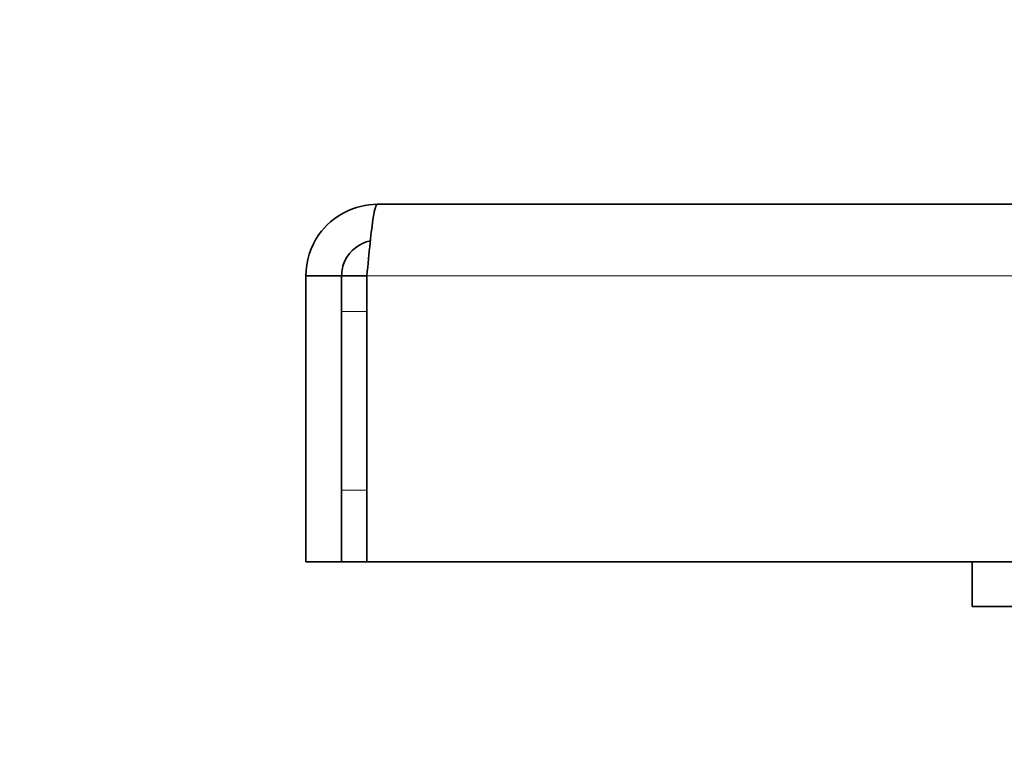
# Model space of a CAD drawing. Header units: millimetres. Extents: x 0 to 5040, y 0 to 3564.
# Tile 22 of 43: x 2759 to 2814, y 1880 to 1921. Entities that reach past the tile are written whole.
import ezdxf

# ---------------------------------------------------------------- set-up
doc = ezdxf.new("R2010")
doc.units = ezdxf.units.MM
doc.header["$LTSCALE"] = 12
doc.layers.add('Quote(ISO)', color=7, linetype='Continuous', lineweight=25, true_color=0x80ff00)
doc.layers.add('Spigoli tangenti visibili(ISO)', color=7, linetype='Continuous', lineweight=15, true_color=0x00803f)
doc.layers.add('Spigoli visibili(ISO)', color=7, linetype='Continuous', lineweight=35)
doc.styles.add('Corrente-BSI', font='arial.ttf')
doc.dimstyles.new('DEFAULT-ISO', dxfattribs={"dimscale": 12, "dimtxt": 3.5, "dimasz": 2.5, "dimexe": 1, "dimexo": 1, "dimgap": 0.762, "dimtad": 1, "dimtoh": 1, "dimrnd": 1e-08, "dimtxsty": 'Corrente-BSI', "dimcen": 0.09, "dimdle": 10, "dimclrd": 7, "dimclre": 7, "dimclrt": 7, "dimazin": 2, "dimtfac": 0.571429, "dimtmove": 0, "dimatfit": 3, "dimfxl": 1, "dimtolj": 1, "dimlwd": 5, "dimlwe": 5, "dimarcsym": 0})

# ---------------------------------------------------------------- blocks, each defined once
blk = doc.blocks.new('*D15')
at = {"layer": 'Defpoints', "color": 0, "linetype": 'Continuous', "transparency": 16777216}
for p in [(3509.504, 2270.01), (2774.859, 1890.831), (3509.504, 1554.831)]:
    blk.add_point(p, dxfattribs=at)
at = {"layer": 'Quote(ISO)', "color": 7, "linetype": 'Continuous', "lineweight": 5, "transparency": 16777216}
for p, q in [((3509.504, 2258.01), (3509.504, 1542.831)), ((2774.859, 1878.831), (2774.859, 1542.831)), ((2804.859, 1554.831), (3479.504, 1554.831))]:
    blk.add_line(p, q, dxfattribs=at)
at = {"layer": 'Quote(ISO)', "color": 7, "linetype": 'Continuous', "transparency": 16777216}
for points in [[(2804.859, 1559.831), (2804.859, 1549.831), (2774.859, 1554.831)], [(3479.504, 1559.831), (3479.504, 1549.831), (3509.504, 1554.831)]]:
    blk.add_solid(points, dxfattribs=at)
at = {"layer": 'Quote(ISO)', "color": 7, "linetype": 'Continuous', "lineweight": 9, "transparency": 16777216, "insert": (3095.798, 1606.892), "char_height": 42, "attachment_point": 1, "style": 'Corrente-BSI'}
blk.add_mtext('\\A1;735', dxfattribs=at)
blk = doc.blocks.new('*D16')
at = {"layer": 'Defpoints', "color": 0, "linetype": 'Continuous', "transparency": 16777216}
for p in [(2510.859, 2955.831), (3028.273, 2955.831), (2674.537, 1734.831)]:
    blk.add_point(p, dxfattribs=at)
at = {"layer": 'Quote(ISO)', "color": 7, "linetype": 'Continuous', "lineweight": 5, "transparency": 16777216}
for p, q in [((3016.273, 2955.831), (2498.859, 2955.831)), ((2510.859, 1764.831), (2510.859, 2925.831)), ((2662.537, 1734.831), (2498.859, 1734.831))]:
    blk.add_line(p, q, dxfattribs=at)
at = {"layer": 'Quote(ISO)', "color": 7, "linetype": 'Continuous', "transparency": 16777216}
for points in [[(2505.859, 2925.831), (2515.859, 2925.831), (2510.859, 2955.831)], [(2505.859, 1764.831), (2515.859, 1764.831), (2510.859, 1734.831)]]:
    blk.add_solid(points, dxfattribs=at)
at = {"layer": 'Quote(ISO)', "color": 7, "linetype": 'Continuous', "lineweight": 9, "transparency": 16777216, "insert": (2459.543, 2288.648), "char_height": 42, "attachment_point": 1, "rotation": 90, "style": 'Corrente-BSI'}
blk.add_mtext('\\A1;1221', dxfattribs=at)

msp = doc.modelspace()

# ---------------------------------------------------------------- linework, layer by layer
at = {"layer": 'Spigoli tangenti visibili(ISO)'}
for p, q in [((3391.445, 1906.831), (2778.273, 1906.831)), ((2778.273, 1904.831), (2776.859, 1904.831)), ((2778.273, 1894.831), (2776.859, 1894.831))]:
    msp.add_line(p, q, dxfattribs=at)
at = {"layer": 'Spigoli visibili(ISO)'}
for p, q in [((2778.859, 1910.831), (2870.202, 1910.831)), ((2776.859, 1906.831), (2774.859, 1906.831)), ((2774.859, 1906.831), (2774.859, 1890.831)), ((2776.859, 1906.831), (2776.859, 1890.831)), ((2776.859, 1906.831), (2778.273, 1906.831)), ((2778.273, 1890.831), (2778.273, 1906.831)), ((2776.859, 1890.831), (2774.859, 1890.831)), ((2778.273, 1890.831), (2776.859, 1890.831)), ((2812.109, 1890.831), (2778.273, 1890.831)), ((2824.109, 1890.831), (2812.109, 1890.831)), ((2812.109, 1888.331), (2812.109, 1890.831)), ((2824.109, 1888.331), (2812.109, 1888.331))]:
    msp.add_line(p, q, dxfattribs=at)
for points, knots in [([(2778.859, 1910.831), (2777.585, 1910.831), (2776.329, 1910.181), (2775.593, 1909.141), (2775.119, 1908.471), (2774.859, 1907.652), (2774.859, 1906.831)], [0, 0, 0, 0, 0.9551, 0.9551, 0.9551, 1.570796, 1.570796, 1.570796, 1.570796]), ([(2778.273, 1906.831), (2778.392, 1908.105), (2778.51, 1909.361), (2778.629, 1910.097), (2778.706, 1910.571), (2778.782, 1910.831), (2778.859, 1910.831)], [0, 0, 0, 0, 0.9551, 0.9551, 0.9551, 1.570796, 1.570796, 1.570796, 1.570796]), ([(2778.465, 1908.789), (2777.856, 1908.66), (2777.308, 1908.241), (2777.045, 1907.674), (2776.923, 1907.411), (2776.859, 1907.121), (2776.859, 1906.831)], [0.198677, 0.198677, 0.198677, 0.198677, 1.135812, 1.135812, 1.135812, 1.570796, 1.570796, 1.570796, 1.570796])]:
    msp.add_open_spline(points, degree=3, knots=knots, dxfattribs=at)

# ---------------------------------------------------------------- dimensions: what is measured, and where the dimension line sits
at = {"layer": 'Quote(ISO)', "color": 7, "linetype": 'Continuous', "lineweight": 9}
for base, p1, p2, angle, override, picture, middle in [((2510.859, 2955.831), (2674.537, 1734.831), (3028.273, 2955.831), 270, {"dimtoh": 0, "dimtofl": 0, "dimatfit": 1}, '*D16', (2510.859, 2345.331)), ((3509.504, 1554.831), (2774.859, 1890.831), (3509.504, 2270.01), 180, {"dimgap": 0.762, "dimtoh": 0, "dimdec": 0, "dimtol": 0, "dimlim": 0, "dimtp": 0, "dimtm": 0, "dimtdec": 0, "dimtofl": 0, "dimatfit": 1}, '*D15', (3142.181, 1554.831))]:
    dim = msp.add_linear_dim(base=base, p1=p1, p2=p2, angle=angle, dimstyle='DEFAULT-ISO', override=override, dxfattribs=at)
    dim.commit()
    dim.dimension.update_dxf_attribs({"geometry": picture, "text_midpoint": middle, "dimtype": 160})

doc.saveas('drawing.dxf')
